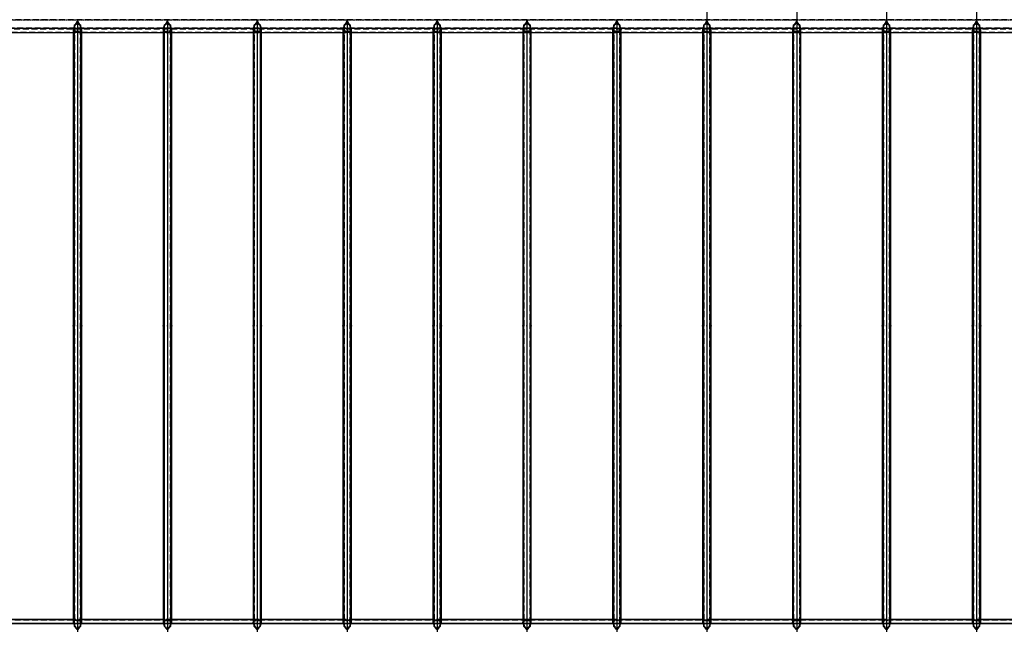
# Model space of a CAD drawing. Extents: x 343828 to 392391, y 90154 to 139469.
# Tile 10 of 27: x 353885 to 365385, y 123684 to 130799. Entities that reach past the tile are written whole.
import ezdxf

# ---------------------------------------------------------------- set-up
doc = ezdxf.new("R2010")
doc.units = 0
doc.header["$LTSCALE"] = 10
doc.header["$MEASUREMENT"] = 0
doc.linetypes.add('DASHDOT', pattern=[1, 0.5, -0.25, 0, -0.25])
doc.linetypes.add('HIDDEN', pattern=[0.375, 0.25, -0.125])
doc.layers.get('0').update_dxf_attribs({"linetype": 'CONTINUOUS'})
for name, color, linetype in [('A', 2, 'DASHDOT'), ('FORIR', 4, 'CONTINUOUS'), ('G', 3, 'CONTINUOUS'), ('TR', 6, 'HIDDEN')]:
    doc.layers.add(name, color=color, linetype=linetype)
doc.styles.get("Standard").update_dxf_attribs({"font": 'txt.shx', "width": 0.7, "oblique": 5})

# ---------------------------------------------------------------- blocks, each defined once
blk = doc.blocks.new('3D_INFOM')
blk.add_point((0, 0))
at = {"layer": 'FORIR', "flags": 1}
blk.add_attdef('MARK', (8, -4), '', height=5.26, dxfattribs=at)
blk = doc.blocks.new('3D_INFOTEXT')
blk.add_point((0, 0))
at = {"flags": 1}
for tag, p in [('MAR_PEZ', (7, 4)), ('POS_PEZ', (8, -4)), ('NOM_PRO', (8, -13)), ('LUN_PRO', (7, -22)), ('MAT_PRO', (8, -30)), ('HANDLE', (7, -39))]:
    blk.add_attdef(tag, p, '', height=5.26, dxfattribs=at)

msp = doc.modelspace()

# ---------------------------------------------------------------- linework, layer by layer
at = {"layer": 'A'}
msp.add_line((347163.6, 130798.2), (385500, 130798.2), dxfattribs=at)
at = {"layer": 'G'}
for p, q in [((361909.7, 132650.8), (361909.7, 123653)), ((362959.7, 132650.8), (362959.7, 123653)), ((364009.7, 132650.8), (364009.7, 123653)), ((365059.7, 132650.8), (365059.7, 123653)), ((354552.7, 130772.3), (354532.1, 130744)), ((354559.6, 130801.6), (354552.7, 130772.3)), ((354559.7, 130801.6), (354559.7, 123653)), ((354566.8, 130772.3), (354559.9, 130801.6)), ((354587.4, 130744), (354566.8, 130772.3)), ((355602.7, 130772.3), (355582.1, 130744)), ((355609.6, 130801.6), (355602.7, 130772.3)), ((355609.7, 130801.6), (355609.7, 123653)), ((355616.8, 130772.3), (355609.9, 130801.6)), ((355637.4, 130744), (355616.8, 130772.3)), ((356652.7, 130772.3), (356632.1, 130744)), ((356659.6, 130801.6), (356652.7, 130772.3)), ((356659.7, 130801.6), (356659.7, 123653)), ((356666.8, 130772.3), (356659.9, 130801.6)), ((356687.4, 130744), (356666.8, 130772.3)), ((357702.7, 130772.3), (357682.1, 130744)), ((357709.6, 130801.6), (357702.7, 130772.3)), ((357709.7, 130801.6), (357709.7, 123653)), ((357716.8, 130772.3), (357709.9, 130801.6)), ((357737.4, 130744), (357716.8, 130772.3)), ((358752.7, 130772.3), (358732.1, 130744)), ((358759.6, 130801.6), (358752.7, 130772.3)), ((358759.7, 130801.6), (358759.7, 123653)), ((358766.8, 130772.3), (358759.9, 130801.6)), ((358787.4, 130744), (358766.8, 130772.3)), ((359802.7, 130772.3), (359782.1, 130744)), ((359809.6, 130801.6), (359802.7, 130772.3)), ((359809.7, 130801.6), (359809.7, 123653)), ((359816.8, 130772.3), (359809.9, 130801.6)), ((359837.4, 130744), (359816.8, 130772.3)), ((360852.7, 130772.3), (360832.1, 130744)), ((360859.6, 130801.6), (360852.7, 130772.3)), ((360859.7, 130801.6), (360859.7, 123653)), ((360866.8, 130772.3), (360859.9, 130801.6)), ((360887.4, 130744), (360866.8, 130772.3)), ((361902.7, 130772.3), (361882.1, 130744)), ((361909.6, 130801.6), (361902.7, 130772.3)), ((361916.8, 130772.3), (361909.9, 130801.6)), ((361937.4, 130744), (361916.8, 130772.3)), ((362952.7, 130772.3), (362932.1, 130744)), ((362959.6, 130801.6), (362952.7, 130772.3)), ((362966.8, 130772.3), (362959.9, 130801.6)), ((362987.4, 130744), (362966.8, 130772.3)), ((364002.7, 130772.3), (363982.1, 130744)), ((364009.6, 130801.6), (364002.7, 130772.3)), ((364016.8, 130772.3), (364009.9, 130801.6)), ((364037.4, 130744), (364016.8, 130772.3)), ((365052.7, 130772.3), (365032.1, 130744)), ((365059.6, 130801.6), (365052.7, 130772.3)), ((365066.8, 130772.3), (365059.9, 130801.6)), ((365087.4, 130744), (365066.8, 130772.3)), ((365659.7, 130694.7), (352507.2, 130694.7)), ((353559.7, 130648.6), (354509.7, 130648.6)), ((354512.2, 130694.7), (354509.7, 130689.6)), ((354509.7, 130689.6), (354509.7, 123762.2)), ((354520, 130717.8), (354512.2, 130694.7)), ((354524.4, 130738), (354520, 130717.8)), ((354532.1, 130744), (354524.4, 130738)), ((354524.4, 123715.3), (354524.4, 130738)), ((354595.1, 130738), (354587.4, 130744)), ((354599.5, 130717.8), (354595.1, 130738)), ((354595.1, 130738), (354595.1, 123715.3)), ((354607.2, 130694.7), (354599.5, 130717.8)), ((354609.7, 130689.6), (354607.2, 130694.7)), ((354609.7, 123762.2), (354609.7, 130689.6)), ((354609.7, 130648.6), (355559.7, 130648.6)), ((355562.2, 130694.7), (355559.7, 130689.6)), ((355559.7, 130689.6), (355559.7, 123762.2)), ((355570, 130717.8), (355562.2, 130694.7)), ((355574.4, 130738), (355570, 130717.8)), ((355582.1, 130744), (355574.4, 130738)), ((355574.4, 123715.3), (355574.4, 130738)), ((355645.1, 130738), (355637.4, 130744)), ((355649.5, 130717.8), (355645.1, 130738)), ((355645.1, 130738), (355645.1, 123715.3)), ((355657.2, 130694.7), (355649.5, 130717.8)), ((355659.7, 130689.6), (355657.2, 130694.7)), ((355659.7, 123762.2), (355659.7, 130689.6)), ((355659.7, 130648.6), (356609.7, 130648.6)), ((356612.2, 130694.7), (356609.7, 130689.6)), ((356609.7, 130689.6), (356609.7, 123762.2)), ((356620, 130717.8), (356612.2, 130694.7)), ((356624.4, 130738), (356620, 130717.8)), ((356632.1, 130744), (356624.4, 130738)), ((356624.4, 123715.3), (356624.4, 130738)), ((356695.1, 130738), (356687.4, 130744)), ((356699.5, 130717.8), (356695.1, 130738)), ((356695.1, 130738), (356695.1, 123715.3)), ((356707.2, 130694.7), (356699.5, 130717.8)), ((356709.7, 130689.6), (356707.2, 130694.7)), ((356709.7, 123762.2), (356709.7, 130689.6)), ((356709.7, 130648.6), (357659.7, 130648.6)), ((357662.2, 130694.7), (357659.7, 130689.6)), ((357659.7, 130689.6), (357659.7, 123762.2)), ((357670, 130717.8), (357662.2, 130694.7)), ((357674.4, 130738), (357670, 130717.8)), ((357682.1, 130744), (357674.4, 130738)), ((357674.4, 123715.3), (357674.4, 130738)), ((357745.1, 130738), (357737.4, 130744)), ((357749.5, 130717.8), (357745.1, 130738)), ((357745.1, 130738), (357745.1, 123715.3)), ((357757.2, 130694.7), (357749.5, 130717.8)), ((357759.7, 130689.6), (357757.2, 130694.7)), ((357759.7, 123762.2), (357759.7, 130689.6)), ((357759.7, 130648.6), (358709.7, 130648.6)), ((358712.2, 130694.7), (358709.7, 130689.6)), ((358709.7, 130689.6), (358709.7, 123762.2)), ((358720, 130717.8), (358712.2, 130694.7)), ((358724.4, 130738), (358720, 130717.8)), ((358732.1, 130744), (358724.4, 130738)), ((358724.4, 123715.3), (358724.4, 130738)), ((358795.1, 130738), (358787.4, 130744)), ((358799.5, 130717.8), (358795.1, 130738)), ((358795.1, 130738), (358795.1, 123715.3)), ((358807.2, 130694.7), (358799.5, 130717.8)), ((358809.7, 130689.6), (358807.2, 130694.7)), ((358809.7, 123762.2), (358809.7, 130689.6)), ((358809.7, 130648.6), (359759.7, 130648.6)), ((359762.2, 130694.7), (359759.7, 130689.6)), ((359759.7, 130689.6), (359759.7, 123762.2)), ((359770, 130717.8), (359762.2, 130694.7)), ((359774.4, 130738), (359770, 130717.8)), ((359782.1, 130744), (359774.4, 130738)), ((359774.4, 123715.3), (359774.4, 130738)), ((359845.1, 130738), (359837.4, 130744)), ((359849.5, 130717.8), (359845.1, 130738)), ((359845.1, 130738), (359845.1, 123715.3)), ((359857.2, 130694.7), (359849.5, 130717.8)), ((359859.7, 130689.6), (359857.2, 130694.7)), ((359859.7, 123762.2), (359859.7, 130689.6)), ((359859.7, 130648.6), (360809.7, 130648.6)), ((360812.2, 130694.7), (360809.7, 130689.6)), ((360809.7, 130689.6), (360809.7, 123762.2)), ((360820, 130717.8), (360812.2, 130694.7)), ((360824.4, 130738), (360820, 130717.8)), ((360832.1, 130744), (360824.4, 130738)), ((360824.4, 123715.3), (360824.4, 130738)), ((360895.1, 130738), (360887.4, 130744)), ((360899.5, 130717.8), (360895.1, 130738)), ((360895.1, 130738), (360895.1, 123715.3)), ((360907.2, 130694.7), (360899.5, 130717.8)), ((360909.7, 130689.6), (360907.2, 130694.7)), ((360909.7, 123762.2), (360909.7, 130689.6)), ((360909.7, 130648.6), (361859.7, 130648.6)), ((361862.2, 130694.7), (361859.7, 130689.6)), ((361859.7, 130689.6), (361859.7, 123762.2)), ((361870, 130717.8), (361862.2, 130694.7)), ((361874.4, 130738), (361870, 130717.8)), ((361882.1, 130744), (361874.4, 130738)), ((361874.4, 123715.3), (361874.4, 130738)), ((361945.1, 130738), (361937.4, 130744)), ((361949.5, 130717.8), (361945.1, 130738)), ((361945.1, 130738), (361945.1, 123715.3)), ((361957.2, 130694.7), (361949.5, 130717.8)), ((361959.7, 130689.6), (361957.2, 130694.7)), ((361959.7, 123762.2), (361959.7, 130689.6)), ((361959.7, 130648.6), (362909.7, 130648.6)), ((362912.2, 130694.7), (362909.7, 130689.6)), ((362909.7, 130689.6), (362909.7, 123762.2)), ((362920, 130717.8), (362912.2, 130694.7)), ((362924.4, 130738), (362920, 130717.8)), ((362932.1, 130744), (362924.4, 130738)), ((362924.4, 123715.3), (362924.4, 130738)), ((362995.1, 130738), (362987.4, 130744)), ((362999.5, 130717.8), (362995.1, 130738)), ((362995.1, 130738), (362995.1, 123715.3)), ((363007.2, 130694.7), (362999.5, 130717.8)), ((363009.7, 130689.6), (363007.2, 130694.7)), ((363009.7, 123762.2), (363009.7, 130689.6)), ((363009.7, 130648.6), (363959.7, 130648.6)), ((363962.2, 130694.7), (363959.7, 130689.6)), ((363959.7, 130689.6), (363959.7, 123762.2)), ((363970, 130717.8), (363962.2, 130694.7)), ((363974.4, 130738), (363970, 130717.8)), ((363982.1, 130744), (363974.4, 130738)), ((363974.4, 123715.3), (363974.4, 130738)), ((364045.1, 130738), (364037.4, 130744)), ((364049.5, 130717.8), (364045.1, 130738)), ((364045.1, 130738), (364045.1, 123715.3)), ((364057.2, 130694.7), (364049.5, 130717.8)), ((364059.7, 130689.6), (364057.2, 130694.7)), ((364059.7, 123762.2), (364059.7, 130689.6)), ((364059.7, 130648.6), (365009.7, 130648.6)), ((365012.2, 130694.7), (365009.7, 130689.6)), ((365009.7, 130689.6), (365009.7, 123762.2)), ((365020, 130717.8), (365012.2, 130694.7)), ((365024.4, 130738), (365020, 130717.8)), ((365032.1, 130744), (365024.4, 130738)), ((365024.4, 123715.3), (365024.4, 130738)), ((365095.1, 130738), (365087.4, 130744)), ((365099.5, 130717.8), (365095.1, 130738)), ((365095.1, 130738), (365095.1, 123715.3)), ((365107.2, 130694.7), (365099.5, 130717.8)), ((365109.7, 130689.6), (365107.2, 130694.7)), ((365109.7, 123762.2), (365109.7, 130689.6)), ((365109.7, 130648.6), (365659.7, 130648.6)), ((353557.2, 123757.4), (354512.2, 123757.4)), ((354509.7, 123799.2), (353559.7, 123799.2)), ((354509.7, 123762.2), (354512.2, 123757.4)), ((354512.2, 123757.4), (354520, 123735)), ((354599.5, 123735), (354607.2, 123757.4)), ((354607.2, 123757.4), (354609.7, 123762.2)), ((354607.2, 123757.4), (355562.2, 123757.4)), ((355559.7, 123799.2), (354609.7, 123799.2)), ((355559.7, 123762.2), (355562.2, 123757.4)), ((355562.2, 123757.4), (355570, 123735)), ((355649.5, 123735), (355657.2, 123757.4)), ((355657.2, 123757.4), (355659.7, 123762.2)), ((355657.2, 123757.4), (356612.2, 123757.4)), ((356609.7, 123799.2), (355659.7, 123799.2)), ((356609.7, 123762.2), (356612.2, 123757.4)), ((356612.2, 123757.4), (356620, 123735)), ((356699.5, 123735), (356707.2, 123757.4)), ((356707.2, 123757.4), (356709.7, 123762.2)), ((356707.2, 123757.4), (357662.2, 123757.4)), ((357659.7, 123799.2), (356709.7, 123799.2)), ((357659.7, 123762.2), (357662.2, 123757.4)), ((357662.2, 123757.4), (357670, 123735)), ((357749.5, 123735), (357757.2, 123757.4)), ((357757.2, 123757.4), (357759.7, 123762.2)), ((357757.2, 123757.4), (358712.2, 123757.4)), ((358709.7, 123799.2), (357759.7, 123799.2)), ((358709.7, 123762.2), (358712.2, 123757.4)), ((358712.2, 123757.4), (358720, 123735)), ((358799.5, 123735), (358807.2, 123757.4)), ((358807.2, 123757.4), (358809.7, 123762.2)), ((358807.2, 123757.4), (359762.2, 123757.4)), ((359759.7, 123799.2), (358809.7, 123799.2)), ((359759.7, 123762.2), (359762.2, 123757.4)), ((359762.2, 123757.4), (359770, 123735)), ((359849.5, 123735), (359857.2, 123757.4)), ((359857.2, 123757.4), (359859.7, 123762.2)), ((359857.2, 123757.4), (360812.2, 123757.4)), ((360809.7, 123799.2), (359859.7, 123799.2)), ((360809.7, 123762.2), (360812.2, 123757.4)), ((360812.2, 123757.4), (360820, 123735)), ((360899.5, 123735), (360907.2, 123757.4)), ((360907.2, 123757.4), (360909.7, 123762.2)), ((360907.2, 123757.4), (361862.2, 123757.4)), ((361859.7, 123799.2), (360909.7, 123799.2)), ((361859.7, 123762.2), (361862.2, 123757.4)), ((361862.2, 123757.4), (361870, 123735)), ((361949.5, 123735), (361957.2, 123757.4)), ((361957.2, 123757.4), (361959.7, 123762.2)), ((361957.2, 123757.4), (362912.2, 123757.4)), ((362909.7, 123799.2), (361959.7, 123799.2)), ((362909.7, 123762.2), (362912.2, 123757.4)), ((362912.2, 123757.4), (362920, 123735)), ((362999.5, 123735), (363007.2, 123757.4)), ((363007.2, 123757.4), (363009.7, 123762.2)), ((363007.2, 123757.4), (363962.2, 123757.4)), ((363959.7, 123799.2), (363009.7, 123799.2)), ((363959.7, 123762.2), (363962.2, 123757.4)), ((363962.2, 123757.4), (363970, 123735)), ((364049.5, 123735), (364057.2, 123757.4)), ((364057.2, 123757.4), (364059.7, 123762.2)), ((364057.2, 123757.4), (365012.2, 123757.4)), ((365009.7, 123799.2), (364059.7, 123799.2)), ((365009.7, 123762.2), (365012.2, 123757.4)), ((365012.2, 123757.4), (365020, 123735)), ((365099.5, 123735), (365107.2, 123757.4)), ((365107.2, 123757.4), (365109.7, 123762.2)), ((365107.2, 123757.4), (365659.7, 123757.4)), ((365659.7, 123799.2), (365109.7, 123799.2)), ((354520, 123735), (354524.4, 123715.3)), ((354524.4, 123715.3), (354532.1, 123709.4)), ((354532.1, 123709.4), (354552.7, 123681.4)), ((354566.8, 123681.4), (354587.4, 123709.4)), ((354587.4, 123709.4), (354595.1, 123715.3)), ((354595.1, 123715.3), (354599.5, 123735)), ((355570, 123735), (355574.4, 123715.3)), ((355574.4, 123715.3), (355582.1, 123709.4)), ((355582.1, 123709.4), (355602.7, 123681.4)), ((355616.8, 123681.4), (355637.4, 123709.4)), ((355637.4, 123709.4), (355645.1, 123715.3)), ((355645.1, 123715.3), (355649.5, 123735)), ((356620, 123735), (356624.4, 123715.3)), ((356624.4, 123715.3), (356632.1, 123709.4)), ((356632.1, 123709.4), (356652.7, 123681.4)), ((356666.8, 123681.4), (356687.4, 123709.4)), ((356687.4, 123709.4), (356695.1, 123715.3)), ((356695.1, 123715.3), (356699.5, 123735)), ((357670, 123735), (357674.4, 123715.3)), ((357674.4, 123715.3), (357682.1, 123709.4)), ((357682.1, 123709.4), (357702.7, 123681.4)), ((357716.8, 123681.4), (357737.4, 123709.4)), ((357737.4, 123709.4), (357745.1, 123715.3)), ((357745.1, 123715.3), (357749.5, 123735)), ((358720, 123735), (358724.4, 123715.3)), ((358724.4, 123715.3), (358732.1, 123709.4)), ((358732.1, 123709.4), (358752.7, 123681.4)), ((358766.8, 123681.4), (358787.4, 123709.4)), ((358787.4, 123709.4), (358795.1, 123715.3)), ((358795.1, 123715.3), (358799.5, 123735)), ((359770, 123735), (359774.4, 123715.3)), ((359774.4, 123715.3), (359782.1, 123709.4)), ((359782.1, 123709.4), (359802.7, 123681.4)), ((359816.8, 123681.4), (359837.4, 123709.4)), ((359837.4, 123709.4), (359845.1, 123715.3)), ((359845.1, 123715.3), (359849.5, 123735)), ((360820, 123735), (360824.4, 123715.3)), ((360824.4, 123715.3), (360832.1, 123709.4)), ((360832.1, 123709.4), (360852.7, 123681.4)), ((360866.8, 123681.4), (360887.4, 123709.4)), ((360887.4, 123709.4), (360895.1, 123715.3)), ((360895.1, 123715.3), (360899.5, 123735)), ((361870, 123735), (361874.4, 123715.3)), ((361874.4, 123715.3), (361882.1, 123709.4)), ((361882.1, 123709.4), (361902.7, 123681.4)), ((361916.8, 123681.4), (361937.4, 123709.4)), ((361937.4, 123709.4), (361945.1, 123715.3)), ((361945.1, 123715.3), (361949.5, 123735)), ((362920, 123735), (362924.4, 123715.3)), ((362924.4, 123715.3), (362932.1, 123709.4)), ((362932.1, 123709.4), (362952.7, 123681.4)), ((362966.8, 123681.4), (362987.4, 123709.4)), ((362987.4, 123709.4), (362995.1, 123715.3)), ((362995.1, 123715.3), (362999.5, 123735)), ((363970, 123735), (363974.4, 123715.3)), ((363974.4, 123715.3), (363982.1, 123709.4)), ((363982.1, 123709.4), (364002.7, 123681.4)), ((364016.8, 123681.4), (364037.4, 123709.4)), ((364037.4, 123709.4), (364045.1, 123715.3)), ((364045.1, 123715.3), (364049.5, 123735)), ((365020, 123735), (365024.4, 123715.3)), ((365024.4, 123715.3), (365032.1, 123709.4)), ((365032.1, 123709.4), (365052.7, 123681.4)), ((365066.8, 123681.4), (365087.4, 123709.4)), ((365087.4, 123709.4), (365095.1, 123715.3)), ((365095.1, 123715.3), (365099.5, 123735))]:
    msp.add_line(p, q, dxfattribs=at)
at = {"layer": 'TR'}
for p, q in [((367010, 130795.6), (350509.7, 130795.6)), ((367010, 130795.7), (350550.3, 130795.7)), ((354559.7, 130766.2), (354543.5, 130744)), ((354575.9, 130744), (354559.7, 130766.2)), ((355609.7, 130766.2), (355593.5, 130744)), ((355625.9, 130744), (355609.7, 130766.2)), ((356659.7, 130766.2), (356643.5, 130744)), ((356675.9, 130744), (356659.7, 130766.2)), ((357709.7, 130766.2), (357693.5, 130744)), ((357725.9, 130744), (357709.7, 130766.2)), ((358759.7, 130766.2), (358743.5, 130744)), ((358775.9, 130744), (358759.7, 130766.2)), ((359809.7, 130766.2), (359793.5, 130744)), ((359825.9, 130744), (359809.7, 130766.2)), ((360859.7, 130766.2), (360843.5, 130744)), ((360875.9, 130744), (360859.7, 130766.2)), ((361909.7, 130766.2), (361893.5, 130744)), ((361925.9, 130744), (361909.7, 130766.2)), ((362959.7, 130766.2), (362943.5, 130744)), ((362975.9, 130744), (362959.7, 130766.2)), ((364009.7, 130766.2), (363993.5, 130744)), ((364025.9, 130744), (364009.7, 130766.2)), ((365059.7, 130766.2), (365043.5, 130744)), ((365075.9, 130744), (365059.7, 130766.2)), ((350615.7, 130690.4), (367056.2, 130690.4)), ((367048.3, 130699.1), (350619.5, 130699.1)), ((350619.5, 130695), (367051.6, 130695)), ((350659.7, 130655), (365959.7, 130655)), ((354516.7, 130675.6), (354509.7, 130689.6)), ((354509.7, 130648.6), (354609.7, 130648.6)), ((354517, 130694.7), (354514.5, 130689.6)), ((354521.4, 130675.6), (354514.5, 130689.6)), ((354514.5, 130689.6), (354514.5, 123762.2)), ((354524.4, 130665.2), (354516.7, 130675.6)), ((354524.7, 130717.8), (354517, 130694.7)), ((354527.7, 130667.1), (354521.4, 130675.6)), ((354542, 130661.2), (354524.4, 130665.2)), ((354527.7, 130731.6), (354524.7, 130717.8)), ((354543.5, 130744), (354527.7, 130731.6)), ((354527.7, 123721.5), (354527.7, 130731.6)), ((354553.4, 130661.2), (354527.7, 130667.1)), ((354559.7, 130658.8), (354542, 130661.2)), ((354559.7, 130660.3), (354553.4, 130661.2)), ((354577.5, 130661.2), (354559.7, 130658.8)), ((354566, 130661.2), (354559.7, 130660.3)), ((354591.7, 130667.1), (354566, 130661.2)), ((354591.7, 130731.6), (354575.9, 130744)), ((354595.1, 130665.2), (354577.5, 130661.2)), ((354591.7, 130731.6), (354591.7, 123721.5)), ((354594.8, 130717.8), (354591.7, 130731.6)), ((354598.1, 130675.6), (354591.7, 130667.1)), ((354602.5, 130694.7), (354594.8, 130717.8)), ((354602.8, 130675.6), (354595.1, 130665.2)), ((354605, 130689.6), (354598.1, 130675.6)), ((354605, 130689.6), (354602.5, 130694.7)), ((354609.7, 130689.6), (354602.8, 130675.6)), ((354605, 123762.2), (354605, 130689.6)), ((355566.7, 130675.6), (355559.7, 130689.6)), ((355559.7, 130648.6), (355659.7, 130648.6)), ((355567, 130694.7), (355564.5, 130689.6)), ((355571.4, 130675.6), (355564.5, 130689.6)), ((355564.5, 130689.6), (355564.5, 123762.2)), ((355574.4, 130665.2), (355566.7, 130675.6)), ((355574.7, 130717.8), (355567, 130694.7)), ((355577.7, 130667.1), (355571.4, 130675.6)), ((355592, 130661.2), (355574.4, 130665.2)), ((355577.7, 130731.6), (355574.7, 130717.8)), ((355593.5, 130744), (355577.7, 130731.6)), ((355577.7, 123721.5), (355577.7, 130731.6)), ((355603.4, 130661.2), (355577.7, 130667.1)), ((355609.7, 130658.8), (355592, 130661.2)), ((355609.7, 130660.3), (355603.4, 130661.2)), ((355627.5, 130661.2), (355609.7, 130658.8)), ((355616, 130661.2), (355609.7, 130660.3)), ((355641.7, 130667.1), (355616, 130661.2)), ((355641.7, 130731.6), (355625.9, 130744)), ((355645.1, 130665.2), (355627.5, 130661.2)), ((355641.7, 130731.6), (355641.7, 123721.5)), ((355644.8, 130717.8), (355641.7, 130731.6)), ((355648.1, 130675.6), (355641.7, 130667.1)), ((355652.5, 130694.7), (355644.8, 130717.8)), ((355652.8, 130675.6), (355645.1, 130665.2)), ((355655, 130689.6), (355648.1, 130675.6)), ((355655, 130689.6), (355652.5, 130694.7)), ((355659.7, 130689.6), (355652.8, 130675.6)), ((355655, 123762.2), (355655, 130689.6)), ((356616.7, 130675.6), (356609.7, 130689.6)), ((356609.7, 130648.6), (356709.7, 130648.6)), ((356617, 130694.7), (356614.5, 130689.6)), ((356621.4, 130675.6), (356614.5, 130689.6)), ((356614.5, 130689.6), (356614.5, 123762.2)), ((356624.4, 130665.2), (356616.7, 130675.6)), ((356624.7, 130717.8), (356617, 130694.7)), ((356627.7, 130667.1), (356621.4, 130675.6)), ((356642, 130661.2), (356624.4, 130665.2)), ((356627.7, 130731.6), (356624.7, 130717.8)), ((356643.5, 130744), (356627.7, 130731.6)), ((356627.7, 123721.5), (356627.7, 130731.6)), ((356653.4, 130661.2), (356627.7, 130667.1)), ((356659.7, 130658.8), (356642, 130661.2)), ((356659.7, 130660.3), (356653.4, 130661.2)), ((356677.5, 130661.2), (356659.7, 130658.8)), ((356666, 130661.2), (356659.7, 130660.3)), ((356691.7, 130667.1), (356666, 130661.2)), ((356691.7, 130731.6), (356675.9, 130744)), ((356695.1, 130665.2), (356677.5, 130661.2)), ((356691.7, 130731.6), (356691.7, 123721.5)), ((356694.8, 130717.8), (356691.7, 130731.6)), ((356698.1, 130675.6), (356691.7, 130667.1)), ((356702.5, 130694.7), (356694.8, 130717.8)), ((356702.8, 130675.6), (356695.1, 130665.2)), ((356705, 130689.6), (356698.1, 130675.6)), ((356705, 130689.6), (356702.5, 130694.7)), ((356709.7, 130689.6), (356702.8, 130675.6)), ((356705, 123762.2), (356705, 130689.6)), ((357666.7, 130675.6), (357659.7, 130689.6)), ((357659.7, 130648.6), (357759.7, 130648.6)), ((357667, 130694.7), (357664.5, 130689.6)), ((357671.4, 130675.6), (357664.5, 130689.6)), ((357664.5, 130689.6), (357664.5, 123762.2)), ((357674.4, 130665.2), (357666.7, 130675.6)), ((357674.7, 130717.8), (357667, 130694.7)), ((357677.7, 130667.1), (357671.4, 130675.6)), ((357692, 130661.2), (357674.4, 130665.2)), ((357677.7, 130731.6), (357674.7, 130717.8)), ((357693.5, 130744), (357677.7, 130731.6)), ((357677.7, 123721.5), (357677.7, 130731.6)), ((357703.4, 130661.2), (357677.7, 130667.1)), ((357709.7, 130658.8), (357692, 130661.2)), ((357709.7, 130660.3), (357703.4, 130661.2)), ((357727.5, 130661.2), (357709.7, 130658.8)), ((357716, 130661.2), (357709.7, 130660.3)), ((357741.7, 130667.1), (357716, 130661.2)), ((357741.7, 130731.6), (357725.9, 130744)), ((357745.1, 130665.2), (357727.5, 130661.2)), ((357741.7, 130731.6), (357741.7, 123721.5)), ((357744.8, 130717.8), (357741.7, 130731.6)), ((357748.1, 130675.6), (357741.7, 130667.1)), ((357752.5, 130694.7), (357744.8, 130717.8)), ((357752.8, 130675.6), (357745.1, 130665.2)), ((357755, 130689.6), (357748.1, 130675.6)), ((357755, 130689.6), (357752.5, 130694.7)), ((357759.7, 130689.6), (357752.8, 130675.6)), ((357755, 123762.2), (357755, 130689.6)), ((358716.7, 130675.6), (358709.7, 130689.6)), ((358709.7, 130648.6), (358809.7, 130648.6)), ((358717, 130694.7), (358714.5, 130689.6)), ((358721.4, 130675.6), (358714.5, 130689.6)), ((358714.5, 130689.6), (358714.5, 123762.2)), ((358724.4, 130665.2), (358716.7, 130675.6)), ((358724.7, 130717.8), (358717, 130694.7)), ((358727.7, 130667.1), (358721.4, 130675.6)), ((358742, 130661.2), (358724.4, 130665.2)), ((358727.7, 130731.6), (358724.7, 130717.8)), ((358743.5, 130744), (358727.7, 130731.6)), ((358727.7, 123721.5), (358727.7, 130731.6)), ((358753.4, 130661.2), (358727.7, 130667.1)), ((358759.7, 130658.8), (358742, 130661.2)), ((358759.7, 130660.3), (358753.4, 130661.2)), ((358777.5, 130661.2), (358759.7, 130658.8)), ((358766, 130661.2), (358759.7, 130660.3)), ((358791.7, 130667.1), (358766, 130661.2)), ((358791.7, 130731.6), (358775.9, 130744)), ((358795.1, 130665.2), (358777.5, 130661.2)), ((358791.7, 130731.6), (358791.7, 123721.5)), ((358794.8, 130717.8), (358791.7, 130731.6)), ((358798.1, 130675.6), (358791.7, 130667.1)), ((358802.5, 130694.7), (358794.8, 130717.8)), ((358802.8, 130675.6), (358795.1, 130665.2)), ((358805, 130689.6), (358798.1, 130675.6)), ((358805, 130689.6), (358802.5, 130694.7)), ((358809.7, 130689.6), (358802.8, 130675.6)), ((358805, 123762.2), (358805, 130689.6)), ((359766.7, 130675.6), (359759.7, 130689.6)), ((359759.7, 130648.6), (359859.7, 130648.6)), ((359767, 130694.7), (359764.5, 130689.6)), ((359771.4, 130675.6), (359764.5, 130689.6)), ((359764.5, 130689.6), (359764.5, 123762.2)), ((359774.4, 130665.2), (359766.7, 130675.6)), ((359774.7, 130717.8), (359767, 130694.7)), ((359777.7, 130667.1), (359771.4, 130675.6)), ((359792, 130661.2), (359774.4, 130665.2)), ((359777.7, 130731.6), (359774.7, 130717.8)), ((359793.5, 130744), (359777.7, 130731.6)), ((359777.7, 123721.5), (359777.7, 130731.6)), ((359803.4, 130661.2), (359777.7, 130667.1)), ((359809.7, 130658.8), (359792, 130661.2)), ((359809.7, 130660.3), (359803.4, 130661.2)), ((359827.5, 130661.2), (359809.7, 130658.8)), ((359816, 130661.2), (359809.7, 130660.3)), ((359841.7, 130667.1), (359816, 130661.2)), ((359841.7, 130731.6), (359825.9, 130744)), ((359845.1, 130665.2), (359827.5, 130661.2)), ((359841.7, 130731.6), (359841.7, 123721.5)), ((359844.8, 130717.8), (359841.7, 130731.6)), ((359848.1, 130675.6), (359841.7, 130667.1)), ((359852.5, 130694.7), (359844.8, 130717.8)), ((359852.8, 130675.6), (359845.1, 130665.2)), ((359855, 130689.6), (359848.1, 130675.6)), ((359855, 130689.6), (359852.5, 130694.7)), ((359859.7, 130689.6), (359852.8, 130675.6)), ((359855, 123762.2), (359855, 130689.6)), ((360816.7, 130675.6), (360809.7, 130689.6)), ((360809.7, 130648.6), (360909.7, 130648.6)), ((360817, 130694.7), (360814.5, 130689.6)), ((360821.4, 130675.6), (360814.5, 130689.6)), ((360814.5, 130689.6), (360814.5, 123762.2)), ((360824.4, 130665.2), (360816.7, 130675.6)), ((360824.7, 130717.8), (360817, 130694.7)), ((360827.7, 130667.1), (360821.4, 130675.6)), ((360842, 130661.2), (360824.4, 130665.2)), ((360827.7, 130731.6), (360824.7, 130717.8)), ((360843.5, 130744), (360827.7, 130731.6)), ((360827.7, 123721.5), (360827.7, 130731.6)), ((360853.4, 130661.2), (360827.7, 130667.1)), ((360859.7, 130658.8), (360842, 130661.2)), ((360859.7, 130660.3), (360853.4, 130661.2)), ((360877.5, 130661.2), (360859.7, 130658.8)), ((360866, 130661.2), (360859.7, 130660.3)), ((360891.7, 130667.1), (360866, 130661.2)), ((360891.7, 130731.6), (360875.9, 130744)), ((360895.1, 130665.2), (360877.5, 130661.2)), ((360891.7, 130731.6), (360891.7, 123721.5)), ((360894.8, 130717.8), (360891.7, 130731.6)), ((360898.1, 130675.6), (360891.7, 130667.1)), ((360902.5, 130694.7), (360894.8, 130717.8)), ((360902.8, 130675.6), (360895.1, 130665.2)), ((360905, 130689.6), (360898.1, 130675.6)), ((360905, 130689.6), (360902.5, 130694.7)), ((360909.7, 130689.6), (360902.8, 130675.6)), ((360905, 123762.2), (360905, 130689.6)), ((361866.7, 130675.6), (361859.7, 130689.6)), ((361859.7, 130648.6), (361959.7, 130648.6)), ((361867, 130694.7), (361864.5, 130689.6)), ((361871.4, 130675.6), (361864.5, 130689.6)), ((361864.5, 130689.6), (361864.5, 123762.2)), ((361874.4, 130665.2), (361866.7, 130675.6)), ((361874.7, 130717.8), (361867, 130694.7)), ((361877.7, 130667.1), (361871.4, 130675.6)), ((361892, 130661.2), (361874.4, 130665.2)), ((361877.7, 130731.6), (361874.7, 130717.8)), ((361893.5, 130744), (361877.7, 130731.6)), ((361877.7, 123721.5), (361877.7, 130731.6)), ((361903.4, 130661.2), (361877.7, 130667.1)), ((361909.7, 130658.8), (361892, 130661.2)), ((361909.7, 130660.3), (361903.4, 130661.2)), ((361927.5, 130661.2), (361909.7, 130658.8)), ((361916, 130661.2), (361909.7, 130660.3)), ((361941.7, 130667.1), (361916, 130661.2)), ((361941.7, 130731.6), (361925.9, 130744)), ((361945.1, 130665.2), (361927.5, 130661.2)), ((361941.7, 130731.6), (361941.7, 123721.5)), ((361944.8, 130717.8), (361941.7, 130731.6)), ((361948.1, 130675.6), (361941.7, 130667.1)), ((361952.5, 130694.7), (361944.8, 130717.8)), ((361952.8, 130675.6), (361945.1, 130665.2)), ((361955, 130689.6), (361948.1, 130675.6)), ((361955, 130689.6), (361952.5, 130694.7)), ((361959.7, 130689.6), (361952.8, 130675.6)), ((361955, 123762.2), (361955, 130689.6)), ((362916.7, 130675.6), (362909.7, 130689.6)), ((362909.7, 130648.6), (363009.7, 130648.6)), ((362917, 130694.7), (362914.5, 130689.6)), ((362921.4, 130675.6), (362914.5, 130689.6)), ((362914.5, 130689.6), (362914.5, 123762.2)), ((362924.4, 130665.2), (362916.7, 130675.6)), ((362924.7, 130717.8), (362917, 130694.7)), ((362927.7, 130667.1), (362921.4, 130675.6)), ((362942, 130661.2), (362924.4, 130665.2)), ((362927.7, 130731.6), (362924.7, 130717.8)), ((362943.5, 130744), (362927.7, 130731.6)), ((362927.7, 123721.5), (362927.7, 130731.6)), ((362953.4, 130661.2), (362927.7, 130667.1)), ((362959.7, 130658.8), (362942, 130661.2)), ((362959.7, 130660.3), (362953.4, 130661.2)), ((362977.5, 130661.2), (362959.7, 130658.8)), ((362966, 130661.2), (362959.7, 130660.3)), ((362991.7, 130667.1), (362966, 130661.2)), ((362991.7, 130731.6), (362975.9, 130744)), ((362995.1, 130665.2), (362977.5, 130661.2)), ((362991.7, 130731.6), (362991.7, 123721.5)), ((362994.8, 130717.8), (362991.7, 130731.6)), ((362998.1, 130675.6), (362991.7, 130667.1)), ((363002.5, 130694.7), (362994.8, 130717.8)), ((363002.8, 130675.6), (362995.1, 130665.2)), ((363005, 130689.6), (362998.1, 130675.6)), ((363005, 130689.6), (363002.5, 130694.7)), ((363009.7, 130689.6), (363002.8, 130675.6)), ((363005, 123762.2), (363005, 130689.6)), ((363966.7, 130675.6), (363959.7, 130689.6)), ((363959.7, 130648.6), (364059.7, 130648.6)), ((363967, 130694.7), (363964.5, 130689.6)), ((363971.4, 130675.6), (363964.5, 130689.6)), ((363964.5, 130689.6), (363964.5, 123762.2)), ((363974.4, 130665.2), (363966.7, 130675.6)), ((363974.7, 130717.8), (363967, 130694.7)), ((363977.7, 130667.1), (363971.4, 130675.6)), ((363992, 130661.2), (363974.4, 130665.2)), ((363977.7, 130731.6), (363974.7, 130717.8)), ((363993.5, 130744), (363977.7, 130731.6)), ((363977.7, 123721.5), (363977.7, 130731.6)), ((364003.4, 130661.2), (363977.7, 130667.1)), ((364009.7, 130658.8), (363992, 130661.2)), ((364009.7, 130660.3), (364003.4, 130661.2)), ((364027.5, 130661.2), (364009.7, 130658.8)), ((364016, 130661.2), (364009.7, 130660.3)), ((364041.7, 130667.1), (364016, 130661.2)), ((364041.7, 130731.6), (364025.9, 130744)), ((364045.1, 130665.2), (364027.5, 130661.2)), ((364041.7, 130731.6), (364041.7, 123721.5)), ((364044.8, 130717.8), (364041.7, 130731.6)), ((364048.1, 130675.6), (364041.7, 130667.1)), ((364052.5, 130694.7), (364044.8, 130717.8)), ((364052.8, 130675.6), (364045.1, 130665.2)), ((364055, 130689.6), (364048.1, 130675.6)), ((364055, 130689.6), (364052.5, 130694.7)), ((364059.7, 130689.6), (364052.8, 130675.6)), ((364055, 123762.2), (364055, 130689.6)), ((365016.7, 130675.6), (365009.7, 130689.6)), ((365009.7, 130648.6), (365109.7, 130648.6)), ((365017, 130694.7), (365014.5, 130689.6)), ((365021.4, 130675.6), (365014.5, 130689.6)), ((365014.5, 130689.6), (365014.5, 123762.2)), ((365024.4, 130665.2), (365016.7, 130675.6)), ((365024.7, 130717.8), (365017, 130694.7)), ((365027.7, 130667.1), (365021.4, 130675.6)), ((365042, 130661.2), (365024.4, 130665.2)), ((365027.7, 130731.6), (365024.7, 130717.8)), ((365043.5, 130744), (365027.7, 130731.6)), ((365027.7, 123721.5), (365027.7, 130731.6)), ((365053.4, 130661.2), (365027.7, 130667.1)), ((365059.7, 130658.8), (365042, 130661.2)), ((365059.7, 130660.3), (365053.4, 130661.2)), ((365077.5, 130661.2), (365059.7, 130658.8)), ((365066, 130661.2), (365059.7, 130660.3)), ((365091.7, 130667.1), (365066, 130661.2)), ((365091.7, 130731.6), (365075.9, 130744)), ((365095.1, 130665.2), (365077.5, 130661.2)), ((365091.7, 130731.6), (365091.7, 123721.5)), ((365094.8, 130717.8), (365091.7, 130731.6)), ((365098.1, 130675.6), (365091.7, 130667.1)), ((365102.5, 130694.7), (365094.8, 130717.8)), ((365102.8, 130675.6), (365095.1, 130665.2)), ((365105, 130689.6), (365098.1, 130675.6)), ((365105, 130689.6), (365102.5, 130694.7)), ((365109.7, 130689.6), (365102.8, 130675.6)), ((365105, 123762.2), (365105, 130689.6)), ((365915.7, 123753.1), (350615.7, 123753.1)), ((350619.5, 123752.8), (365919.5, 123752.8)), ((365919.5, 123748.7), (350619.5, 123748.7)), ((365959.7, 123792.8), (350659.7, 123792.8)), ((354609.7, 123799.2), (354509.7, 123799.2)), ((354509.7, 123762.2), (354516.7, 123775.6)), ((354512.2, 123757.4), (354607.2, 123757.4)), ((354514.5, 123762.2), (354521.4, 123775.6)), ((354514.5, 123762.2), (354517, 123757.4)), ((354516.7, 123775.6), (354524.4, 123785.2)), ((354517, 123757.4), (354524.7, 123735)), ((354521.4, 123775.6), (354527.7, 123783.4)), ((354524.4, 123785.2), (354542, 123788.9)), ((354527.7, 123783.4), (354553.4, 123788.9)), ((354542, 123788.9), (354559.7, 123791)), ((354553.4, 123788.9), (354559.7, 123789.6)), ((354559.7, 123791), (354577.5, 123788.9)), ((354559.7, 123789.6), (354566, 123788.9)), ((354566, 123788.9), (354591.7, 123783.4)), ((354577.5, 123788.9), (354595.1, 123785.2)), ((354591.7, 123783.4), (354598.1, 123775.6)), ((354594.8, 123735), (354602.5, 123757.4)), ((354595.1, 123785.2), (354602.8, 123775.6)), ((354598.1, 123775.6), (354605, 123762.2)), ((354602.5, 123757.4), (354605, 123762.2)), ((354602.8, 123775.6), (354609.7, 123762.2)), ((355659.7, 123799.2), (355559.7, 123799.2)), ((355559.7, 123762.2), (355566.7, 123775.6)), ((355562.2, 123757.4), (355657.2, 123757.4)), ((355564.5, 123762.2), (355571.4, 123775.6)), ((355564.5, 123762.2), (355567, 123757.4)), ((355566.7, 123775.6), (355574.4, 123785.2)), ((355567, 123757.4), (355574.7, 123735)), ((355571.4, 123775.6), (355577.7, 123783.4)), ((355574.4, 123785.2), (355592, 123788.9)), ((355577.7, 123783.4), (355603.4, 123788.9)), ((355592, 123788.9), (355609.7, 123791)), ((355603.4, 123788.9), (355609.7, 123789.6)), ((355609.7, 123791), (355627.5, 123788.9)), ((355609.7, 123789.6), (355616, 123788.9)), ((355616, 123788.9), (355641.7, 123783.4)), ((355627.5, 123788.9), (355645.1, 123785.2)), ((355641.7, 123783.4), (355648.1, 123775.6)), ((355644.8, 123735), (355652.5, 123757.4)), ((355645.1, 123785.2), (355652.8, 123775.6)), ((355648.1, 123775.6), (355655, 123762.2)), ((355652.5, 123757.4), (355655, 123762.2)), ((355652.8, 123775.6), (355659.7, 123762.2)), ((356709.7, 123799.2), (356609.7, 123799.2)), ((356609.7, 123762.2), (356616.7, 123775.6)), ((356612.2, 123757.4), (356707.2, 123757.4)), ((356614.5, 123762.2), (356621.4, 123775.6)), ((356614.5, 123762.2), (356617, 123757.4)), ((356616.7, 123775.6), (356624.4, 123785.2)), ((356617, 123757.4), (356624.7, 123735)), ((356621.4, 123775.6), (356627.7, 123783.4)), ((356624.4, 123785.2), (356642, 123788.9)), ((356627.7, 123783.4), (356653.4, 123788.9)), ((356642, 123788.9), (356659.7, 123791)), ((356653.4, 123788.9), (356659.7, 123789.6)), ((356659.7, 123791), (356677.5, 123788.9)), ((356659.7, 123789.6), (356666, 123788.9)), ((356666, 123788.9), (356691.7, 123783.4)), ((356677.5, 123788.9), (356695.1, 123785.2)), ((356691.7, 123783.4), (356698.1, 123775.6)), ((356694.8, 123735), (356702.5, 123757.4)), ((356695.1, 123785.2), (356702.8, 123775.6)), ((356698.1, 123775.6), (356705, 123762.2)), ((356702.5, 123757.4), (356705, 123762.2)), ((356702.8, 123775.6), (356709.7, 123762.2)), ((357759.7, 123799.2), (357659.7, 123799.2)), ((357659.7, 123762.2), (357666.7, 123775.6)), ((357662.2, 123757.4), (357757.2, 123757.4)), ((357664.5, 123762.2), (357671.4, 123775.6)), ((357664.5, 123762.2), (357667, 123757.4)), ((357666.7, 123775.6), (357674.4, 123785.2)), ((357667, 123757.4), (357674.7, 123735)), ((357671.4, 123775.6), (357677.7, 123783.4)), ((357674.4, 123785.2), (357692, 123788.9)), ((357677.7, 123783.4), (357703.4, 123788.9)), ((357692, 123788.9), (357709.7, 123791)), ((357703.4, 123788.9), (357709.7, 123789.6)), ((357709.7, 123791), (357727.5, 123788.9)), ((357709.7, 123789.6), (357716, 123788.9)), ((357716, 123788.9), (357741.7, 123783.4)), ((357727.5, 123788.9), (357745.1, 123785.2)), ((357741.7, 123783.4), (357748.1, 123775.6)), ((357744.8, 123735), (357752.5, 123757.4)), ((357745.1, 123785.2), (357752.8, 123775.6)), ((357748.1, 123775.6), (357755, 123762.2)), ((357752.5, 123757.4), (357755, 123762.2)), ((357752.8, 123775.6), (357759.7, 123762.2)), ((358809.7, 123799.2), (358709.7, 123799.2)), ((358709.7, 123762.2), (358716.7, 123775.6)), ((358712.2, 123757.4), (358807.2, 123757.4)), ((358714.5, 123762.2), (358721.4, 123775.6)), ((358714.5, 123762.2), (358717, 123757.4)), ((358716.7, 123775.6), (358724.4, 123785.2)), ((358717, 123757.4), (358724.7, 123735)), ((358721.4, 123775.6), (358727.7, 123783.4)), ((358724.4, 123785.2), (358742, 123788.9)), ((358727.7, 123783.4), (358753.4, 123788.9)), ((358742, 123788.9), (358759.7, 123791)), ((358753.4, 123788.9), (358759.7, 123789.6)), ((358759.7, 123791), (358777.5, 123788.9)), ((358759.7, 123789.6), (358766, 123788.9)), ((358766, 123788.9), (358791.7, 123783.4)), ((358777.5, 123788.9), (358795.1, 123785.2)), ((358791.7, 123783.4), (358798.1, 123775.6)), ((358794.8, 123735), (358802.5, 123757.4)), ((358795.1, 123785.2), (358802.8, 123775.6)), ((358798.1, 123775.6), (358805, 123762.2)), ((358802.5, 123757.4), (358805, 123762.2)), ((358802.8, 123775.6), (358809.7, 123762.2)), ((359859.7, 123799.2), (359759.7, 123799.2)), ((359759.7, 123762.2), (359766.7, 123775.6)), ((359762.2, 123757.4), (359857.2, 123757.4)), ((359764.5, 123762.2), (359771.4, 123775.6)), ((359764.5, 123762.2), (359767, 123757.4)), ((359766.7, 123775.6), (359774.4, 123785.2)), ((359767, 123757.4), (359774.7, 123735)), ((359771.4, 123775.6), (359777.7, 123783.4)), ((359774.4, 123785.2), (359792, 123788.9)), ((359777.7, 123783.4), (359803.4, 123788.9)), ((359792, 123788.9), (359809.7, 123791)), ((359803.4, 123788.9), (359809.7, 123789.6)), ((359809.7, 123791), (359827.5, 123788.9)), ((359809.7, 123789.6), (359816, 123788.9)), ((359816, 123788.9), (359841.7, 123783.4)), ((359827.5, 123788.9), (359845.1, 123785.2)), ((359841.7, 123783.4), (359848.1, 123775.6)), ((359844.8, 123735), (359852.5, 123757.4)), ((359845.1, 123785.2), (359852.8, 123775.6)), ((359848.1, 123775.6), (359855, 123762.2)), ((359852.5, 123757.4), (359855, 123762.2)), ((359852.8, 123775.6), (359859.7, 123762.2)), ((360909.7, 123799.2), (360809.7, 123799.2)), ((360809.7, 123762.2), (360816.7, 123775.6)), ((360812.2, 123757.4), (360907.2, 123757.4)), ((360814.5, 123762.2), (360821.4, 123775.6)), ((360814.5, 123762.2), (360817, 123757.4)), ((360816.7, 123775.6), (360824.4, 123785.2)), ((360817, 123757.4), (360824.7, 123735)), ((360821.4, 123775.6), (360827.7, 123783.4)), ((360824.4, 123785.2), (360842, 123788.9)), ((360827.7, 123783.4), (360853.4, 123788.9)), ((360842, 123788.9), (360859.7, 123791)), ((360853.4, 123788.9), (360859.7, 123789.6)), ((360859.7, 123791), (360877.5, 123788.9)), ((360859.7, 123789.6), (360866, 123788.9)), ((360866, 123788.9), (360891.7, 123783.4)), ((360877.5, 123788.9), (360895.1, 123785.2)), ((360891.7, 123783.4), (360898.1, 123775.6)), ((360894.8, 123735), (360902.5, 123757.4)), ((360895.1, 123785.2), (360902.8, 123775.6)), ((360898.1, 123775.6), (360905, 123762.2)), ((360902.5, 123757.4), (360905, 123762.2)), ((360902.8, 123775.6), (360909.7, 123762.2)), ((361959.7, 123799.2), (361859.7, 123799.2)), ((361859.7, 123762.2), (361866.7, 123775.6)), ((361862.2, 123757.4), (361957.2, 123757.4)), ((361864.5, 123762.2), (361871.4, 123775.6)), ((361864.5, 123762.2), (361867, 123757.4)), ((361866.7, 123775.6), (361874.4, 123785.2)), ((361867, 123757.4), (361874.7, 123735)), ((361871.4, 123775.6), (361877.7, 123783.4)), ((361874.4, 123785.2), (361892, 123788.9)), ((361877.7, 123783.4), (361903.4, 123788.9)), ((361892, 123788.9), (361909.7, 123791)), ((361903.4, 123788.9), (361909.7, 123789.6)), ((361909.7, 123791), (361927.5, 123788.9)), ((361909.7, 123789.6), (361916, 123788.9)), ((361916, 123788.9), (361941.7, 123783.4)), ((361927.5, 123788.9), (361945.1, 123785.2)), ((361941.7, 123783.4), (361948.1, 123775.6)), ((361944.8, 123735), (361952.5, 123757.4)), ((361945.1, 123785.2), (361952.8, 123775.6)), ((361948.1, 123775.6), (361955, 123762.2)), ((361952.5, 123757.4), (361955, 123762.2)), ((361952.8, 123775.6), (361959.7, 123762.2)), ((363009.7, 123799.2), (362909.7, 123799.2)), ((362909.7, 123762.2), (362916.7, 123775.6)), ((362912.2, 123757.4), (363007.2, 123757.4)), ((362914.5, 123762.2), (362921.4, 123775.6)), ((362914.5, 123762.2), (362917, 123757.4)), ((362916.7, 123775.6), (362924.4, 123785.2)), ((362917, 123757.4), (362924.7, 123735)), ((362921.4, 123775.6), (362927.7, 123783.4)), ((362924.4, 123785.2), (362942, 123788.9)), ((362927.7, 123783.4), (362953.4, 123788.9)), ((362942, 123788.9), (362959.7, 123791)), ((362953.4, 123788.9), (362959.7, 123789.6)), ((362959.7, 123791), (362977.5, 123788.9)), ((362959.7, 123789.6), (362966, 123788.9)), ((362966, 123788.9), (362991.7, 123783.4)), ((362977.5, 123788.9), (362995.1, 123785.2)), ((362991.7, 123783.4), (362998.1, 123775.6)), ((362994.8, 123735), (363002.5, 123757.4)), ((362995.1, 123785.2), (363002.8, 123775.6)), ((362998.1, 123775.6), (363005, 123762.2)), ((363002.5, 123757.4), (363005, 123762.2)), ((363002.8, 123775.6), (363009.7, 123762.2)), ((364059.7, 123799.2), (363959.7, 123799.2)), ((363959.7, 123762.2), (363966.7, 123775.6)), ((363962.2, 123757.4), (364057.2, 123757.4)), ((363964.5, 123762.2), (363971.4, 123775.6)), ((363964.5, 123762.2), (363967, 123757.4)), ((363966.7, 123775.6), (363974.4, 123785.2)), ((363967, 123757.4), (363974.7, 123735)), ((363971.4, 123775.6), (363977.7, 123783.4)), ((363974.4, 123785.2), (363992, 123788.9)), ((363977.7, 123783.4), (364003.4, 123788.9)), ((363992, 123788.9), (364009.7, 123791)), ((364003.4, 123788.9), (364009.7, 123789.6)), ((364009.7, 123791), (364027.5, 123788.9)), ((364009.7, 123789.6), (364016, 123788.9)), ((364016, 123788.9), (364041.7, 123783.4)), ((364027.5, 123788.9), (364045.1, 123785.2)), ((364041.7, 123783.4), (364048.1, 123775.6)), ((364044.8, 123735), (364052.5, 123757.4)), ((364045.1, 123785.2), (364052.8, 123775.6)), ((364048.1, 123775.6), (364055, 123762.2)), ((364052.5, 123757.4), (364055, 123762.2)), ((364052.8, 123775.6), (364059.7, 123762.2)), ((365109.7, 123799.2), (365009.7, 123799.2)), ((365009.7, 123762.2), (365016.7, 123775.6)), ((365012.2, 123757.4), (365107.2, 123757.4)), ((365014.5, 123762.2), (365021.4, 123775.6)), ((365014.5, 123762.2), (365017, 123757.4)), ((365016.7, 123775.6), (365024.4, 123785.2)), ((365017, 123757.4), (365024.7, 123735)), ((365021.4, 123775.6), (365027.7, 123783.4)), ((365024.4, 123785.2), (365042, 123788.9)), ((365027.7, 123783.4), (365053.4, 123788.9)), ((365042, 123788.9), (365059.7, 123791)), ((365053.4, 123788.9), (365059.7, 123789.6)), ((365059.7, 123791), (365077.5, 123788.9)), ((365059.7, 123789.6), (365066, 123788.9)), ((365066, 123788.9), (365091.7, 123783.4)), ((365077.5, 123788.9), (365095.1, 123785.2)), ((365091.7, 123783.4), (365098.1, 123775.6)), ((365094.8, 123735), (365102.5, 123757.4)), ((365095.1, 123785.2), (365102.8, 123775.6)), ((365098.1, 123775.6), (365105, 123762.2)), ((365102.5, 123757.4), (365105, 123762.2)), ((365102.8, 123775.6), (365109.7, 123762.2)), ((354524.7, 123735), (354527.7, 123721.5)), ((354527.7, 123721.5), (354543.5, 123709.4)), ((354543.5, 123709.4), (354559.7, 123687.4)), ((354559.7, 123687.4), (354575.9, 123709.4)), ((354575.9, 123709.4), (354591.7, 123721.5)), ((354591.7, 123721.5), (354594.8, 123735)), ((355574.7, 123735), (355577.7, 123721.5)), ((355577.7, 123721.5), (355593.5, 123709.4)), ((355593.5, 123709.4), (355609.7, 123687.4)), ((355609.7, 123687.4), (355625.9, 123709.4)), ((355625.9, 123709.4), (355641.7, 123721.5)), ((355641.7, 123721.5), (355644.8, 123735)), ((356624.7, 123735), (356627.7, 123721.5)), ((356627.7, 123721.5), (356643.5, 123709.4)), ((356643.5, 123709.4), (356659.7, 123687.4)), ((356659.7, 123687.4), (356675.9, 123709.4)), ((356675.9, 123709.4), (356691.7, 123721.5)), ((356691.7, 123721.5), (356694.8, 123735)), ((357674.7, 123735), (357677.7, 123721.5)), ((357677.7, 123721.5), (357693.5, 123709.4)), ((357693.5, 123709.4), (357709.7, 123687.4)), ((357709.7, 123687.4), (357725.9, 123709.4)), ((357725.9, 123709.4), (357741.7, 123721.5)), ((357741.7, 123721.5), (357744.8, 123735)), ((358724.7, 123735), (358727.7, 123721.5)), ((358727.7, 123721.5), (358743.5, 123709.4)), ((358743.5, 123709.4), (358759.7, 123687.4)), ((358759.7, 123687.4), (358775.9, 123709.4)), ((358775.9, 123709.4), (358791.7, 123721.5)), ((358791.7, 123721.5), (358794.8, 123735)), ((359774.7, 123735), (359777.7, 123721.5)), ((359777.7, 123721.5), (359793.5, 123709.4)), ((359793.5, 123709.4), (359809.7, 123687.4)), ((359809.7, 123687.4), (359825.9, 123709.4)), ((359825.9, 123709.4), (359841.7, 123721.5)), ((359841.7, 123721.5), (359844.8, 123735)), ((360824.7, 123735), (360827.7, 123721.5)), ((360827.7, 123721.5), (360843.5, 123709.4)), ((360843.5, 123709.4), (360859.7, 123687.4)), ((360859.7, 123687.4), (360875.9, 123709.4)), ((360875.9, 123709.4), (360891.7, 123721.5)), ((360891.7, 123721.5), (360894.8, 123735)), ((361874.7, 123735), (361877.7, 123721.5)), ((361877.7, 123721.5), (361893.5, 123709.4)), ((361893.5, 123709.4), (361909.7, 123687.4)), ((361909.7, 123687.4), (361925.9, 123709.4)), ((361925.9, 123709.4), (361941.7, 123721.5)), ((361941.7, 123721.5), (361944.8, 123735)), ((362924.7, 123735), (362927.7, 123721.5)), ((362927.7, 123721.5), (362943.5, 123709.4)), ((362943.5, 123709.4), (362959.7, 123687.4)), ((362959.7, 123687.4), (362975.9, 123709.4)), ((362975.9, 123709.4), (362991.7, 123721.5)), ((362991.7, 123721.5), (362994.8, 123735)), ((363974.7, 123735), (363977.7, 123721.5)), ((363977.7, 123721.5), (363993.5, 123709.4)), ((363993.5, 123709.4), (364009.7, 123687.4)), ((364009.7, 123687.4), (364025.9, 123709.4)), ((364025.9, 123709.4), (364041.7, 123721.5)), ((364041.7, 123721.5), (364044.8, 123735)), ((365024.7, 123735), (365027.7, 123721.5)), ((365027.7, 123721.5), (365043.5, 123709.4)), ((365043.5, 123709.4), (365059.7, 123687.4)), ((365059.7, 123687.4), (365075.9, 123709.4)), ((365075.9, 123709.4), (365091.7, 123721.5)), ((365091.7, 123721.5), (365094.8, 123735))]:
    msp.add_line(p, q, dxfattribs=at)

# ---------------------------------------------------------------- block references
for p in [(358834.7, 130648.6), (354509.7, 127227.3), (354609.7, 127227.3), (355559.7, 127227.3), (355659.7, 127227.3), (356609.7, 127227.3), (356709.7, 127227.3), (357659.7, 127227.3), (357759.7, 127227.3), (358709.7, 127227.3), (358809.7, 127227.3), (359759.7, 127227.3), (359859.7, 127227.3), (360809.7, 127227.3), (360909.7, 127227.3), (361859.7, 127227.3), (361959.7, 127227.3), (362909.7, 127227.3), (363009.7, 127227.3), (363959.7, 127227.3), (364059.7, 127227.3), (365009.7, 127227.3), (365109.7, 127227.3), (358834.7, 123799.2)]:
    msp.add_blockref('3D_INFOTEXT', p)
at = {"layer": 'G'}
for p in [(358834.7, 130798.6), (354559.7, 127227.3), (355609.7, 127227.3), (356659.7, 127227.3), (357709.7, 127227.3), (358759.7, 127227.3), (359809.7, 127227.3), (360859.7, 127227.3), (361909.7, 127227.3), (362959.7, 127227.3), (364009.7, 127227.3), (365059.7, 127227.3)]:
    msp.add_blockref('3D_INFOM', p, dxfattribs=at)

doc.saveas('drawing.dxf')
